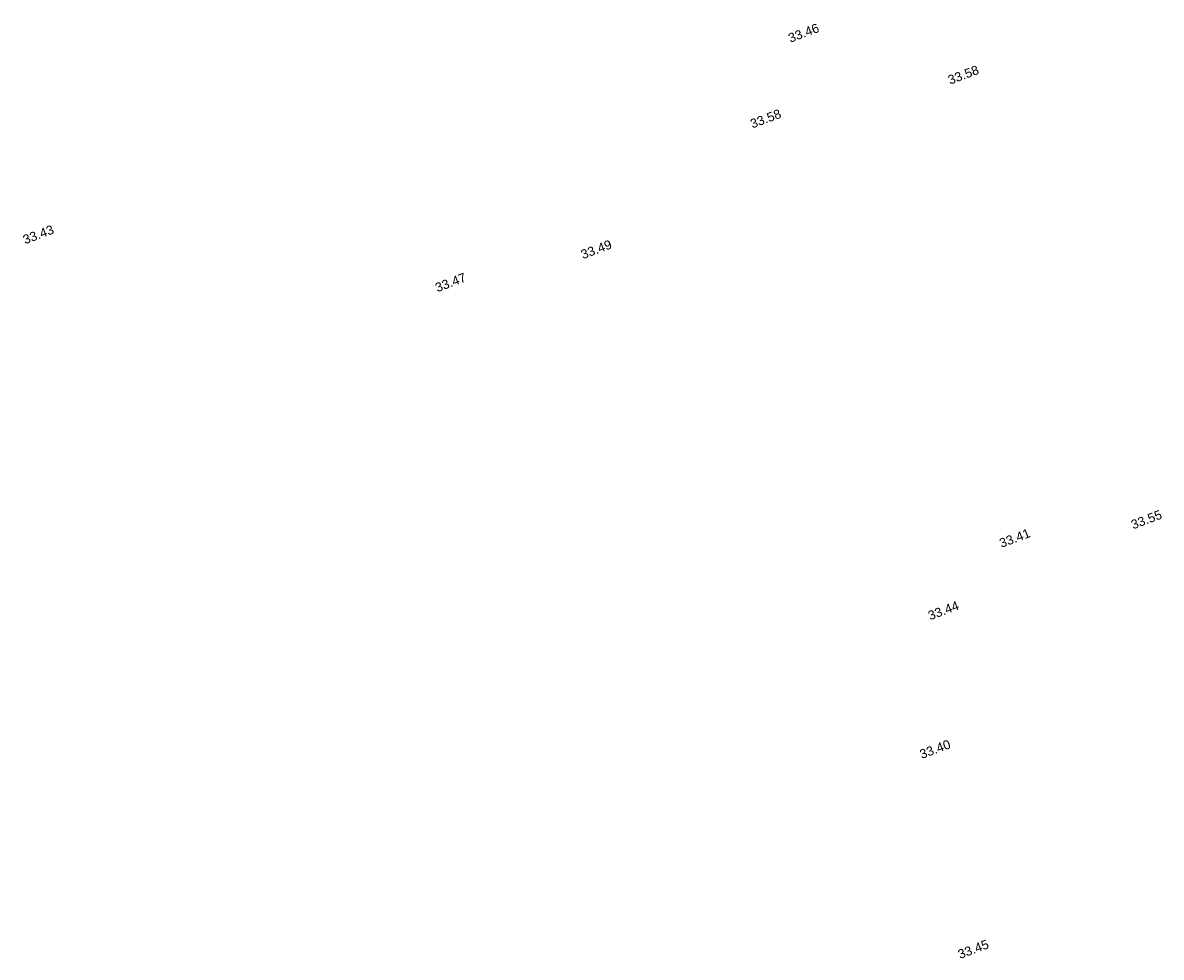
# Model space of a CAD drawing. Header units: metres. Extents: x -5569892 to 1712241, y -5568463 to 2085.
# Tile 22 of 68: x -85 to -40, y -103 to -66. Entities that reach past the tile are written whole.
import ezdxf

# ---------------------------------------------------------------- set-up
doc = ezdxf.new("R2010")
doc.units = ezdxf.units.M
doc.header["$LTSCALE"] = 0.5
doc.layers.add('99.02_Vermesserplan-Höhe SWP', color=7, linetype='Continuous', lineweight=18)
doc.layers.add('Keine', color=7, linetype='Continuous', lineweight=9)
doc.styles.add('Arial', font='arial.ttf')

# ---------------------------------------------------------------- blocks, each defined once
blk = doc.blocks.new('_23-07-06_Massenplan_TB_Weiterführende Schule (3D)')
at = {"layer": '99.02_Vermesserplan-Höhe SWP', "color": 7, "char_height": 0.36, "rotation": 20.7002, "line_spacing_factor": 0.251004, "style": 'Arial'}
for s, insert, attachment_point in [('33.46', (-54.372, -66.909), 4), ('33.58', (-46.884, -68.12), 6), ('33.58', (-55.936, -70.126), 1), ('33.43', (-84.673, -74.703), 1), ('33.49', (-62.63, -75.291), 1), ('33.47', (-67.796, -76.375), 2), ('33.55', (-40.893, -85.966), 1), ('33.41', (-45.508, -86.476), 2), ('33.44', (-47.738, -89.115), 3), ('33.40', (-48.003, -94.766), 6), ('33.45', (-46.491, -102.669), 6)]:
    blk.add_mtext(s, dxfattribs=dict(at, insert=insert, attachment_point=attachment_point))

msp = doc.modelspace()

# ---------------------------------------------------------------- block references
at = {"layer": 'Keine', "color": 1}
msp.add_blockref('_23-07-06_Massenplan_TB_Weiterführende Schule (3D)', (0, 0), dxfattribs=at)

doc.saveas('drawing.dxf')
